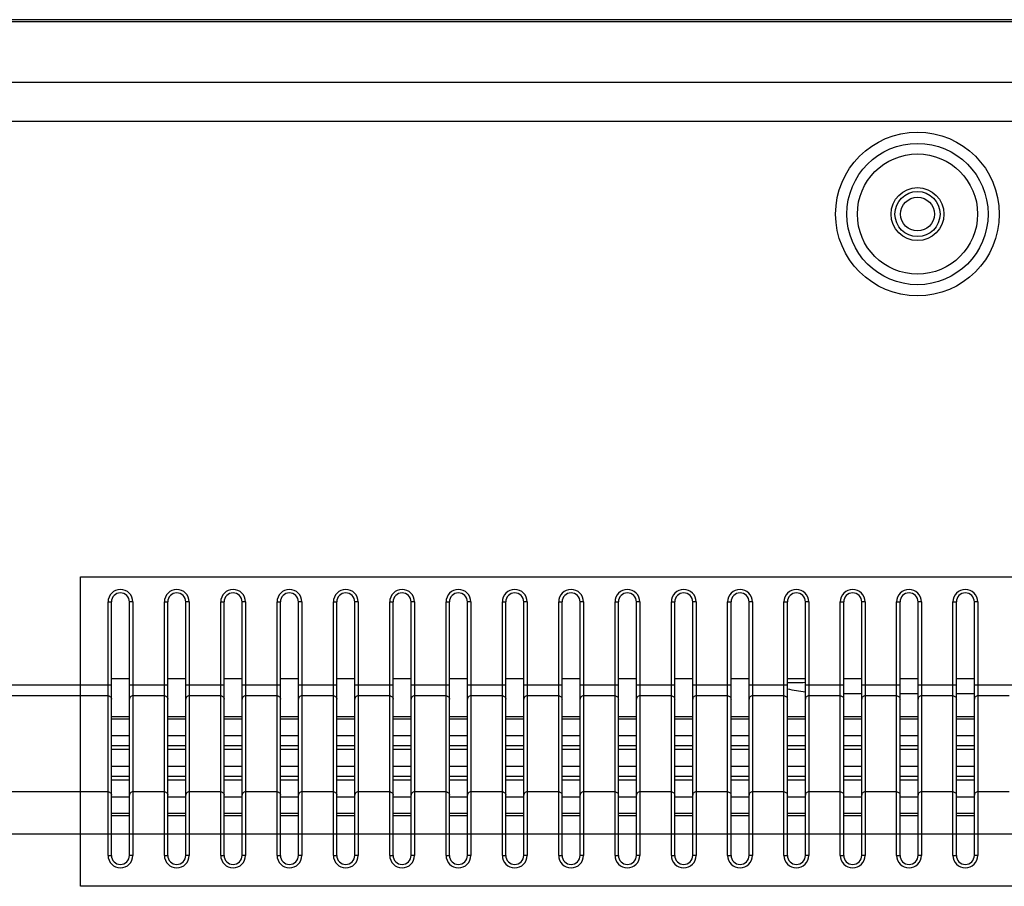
# Model space of a CAD drawing. Header units: millimetres. Extents: x -9020 to -2602, y 1105 to 6065.
# Tile 29 of 80: x -7330 to -7243, y 3379 to 3456. Entities that reach past the tile are written whole.
import ezdxf

# ---------------------------------------------------------------- set-up
doc = ezdxf.new("R2010")
doc.units = ezdxf.units.MM
doc.header["$LTSCALE"] = 65.395
doc.layers.get('0').update_dxf_attribs({"linetype": 'CONTINUOUS'})
doc.layers.add('02___PRT_ALL_AXES', color=7, linetype='CONTINUOUS')

msp = doc.modelspace()

# ---------------------------------------------------------------- linework, layer by layer
at = {"color": 7, "linetype": 'Continuous'}
for p, q in [((-6186.602, 3456.02), (-7633.352, 3456.02)), ((-6186.699, 3455.82), (-7633.255, 3455.82)), ((-6192.068, 3450.451), (-7627.886, 3450.451)), ((-6192.068, 3446.987), (-7627.886, 3446.987)), ((-7322.577, 3381.85), (-7322.577, 3404.35)), ((-7322.577, 3404.35), (-7322.277, 3404.35)), ((-7322.277, 3381.85), (-7322.277, 3404.35)), ((-7320.677, 3381.85), (-7320.677, 3404.35)), ((-7320.377, 3404.35), (-7320.677, 3404.35)), ((-7320.377, 3404.35), (-7320.377, 3381.85)), ((-7317.577, 3381.85), (-7317.577, 3404.35)), ((-7317.577, 3404.35), (-7317.277, 3404.35)), ((-7317.277, 3381.85), (-7317.277, 3404.35)), ((-7315.677, 3381.85), (-7315.677, 3404.35)), ((-7315.377, 3404.35), (-7315.677, 3404.35)), ((-7315.377, 3404.35), (-7315.377, 3381.85)), ((-7312.577, 3381.85), (-7312.577, 3404.35)), ((-7312.577, 3404.35), (-7312.277, 3404.35)), ((-7312.277, 3381.85), (-7312.277, 3404.35)), ((-7310.677, 3381.85), (-7310.677, 3404.35)), ((-7310.377, 3404.35), (-7310.677, 3404.35)), ((-7310.377, 3404.35), (-7310.377, 3381.85)), ((-7307.577, 3381.85), (-7307.577, 3404.35)), ((-7307.577, 3404.35), (-7307.277, 3404.35)), ((-7307.277, 3381.85), (-7307.277, 3404.35)), ((-7305.677, 3381.85), (-7305.677, 3404.35)), ((-7305.377, 3404.35), (-7305.677, 3404.35)), ((-7305.377, 3404.35), (-7305.377, 3381.85)), ((-7302.577, 3381.85), (-7302.577, 3404.35)), ((-7302.577, 3404.35), (-7302.277, 3404.35)), ((-7302.277, 3381.85), (-7302.277, 3404.35)), ((-7300.677, 3381.85), (-7300.677, 3404.35)), ((-7300.377, 3404.35), (-7300.677, 3404.35)), ((-7300.377, 3404.35), (-7300.377, 3381.85)), ((-7297.577, 3381.85), (-7297.577, 3404.35)), ((-7297.577, 3404.35), (-7297.277, 3404.35)), ((-7297.277, 3381.85), (-7297.277, 3404.35)), ((-7295.677, 3381.85), (-7295.677, 3404.35)), ((-7295.377, 3404.35), (-7295.677, 3404.35)), ((-7295.377, 3404.35), (-7295.377, 3381.85)), ((-7292.577, 3381.85), (-7292.577, 3404.35)), ((-7292.577, 3404.35), (-7292.277, 3404.35)), ((-7292.277, 3381.85), (-7292.277, 3404.35)), ((-7290.677, 3381.85), (-7290.677, 3404.35)), ((-7290.377, 3404.35), (-7290.677, 3404.35)), ((-7290.377, 3404.35), (-7290.377, 3381.85)), ((-7287.577, 3381.85), (-7287.577, 3404.35)), ((-7287.577, 3404.35), (-7287.277, 3404.35)), ((-7287.277, 3381.85), (-7287.277, 3404.35)), ((-7285.677, 3381.85), (-7285.677, 3404.35)), ((-7285.377, 3404.35), (-7285.677, 3404.35)), ((-7285.377, 3404.35), (-7285.377, 3381.85)), ((-7282.577, 3381.85), (-7282.577, 3404.35)), ((-7282.577, 3404.35), (-7282.277, 3404.35)), ((-7282.277, 3381.85), (-7282.277, 3404.35)), ((-7280.677, 3381.85), (-7280.677, 3404.35)), ((-7280.377, 3404.35), (-7280.677, 3404.35)), ((-7280.377, 3404.35), (-7280.377, 3381.85)), ((-7277.577, 3381.85), (-7277.577, 3404.35)), ((-7277.577, 3404.35), (-7277.277, 3404.35)), ((-7277.277, 3381.85), (-7277.277, 3404.35)), ((-7275.677, 3381.85), (-7275.677, 3404.35)), ((-7275.377, 3404.35), (-7275.677, 3404.35)), ((-7275.377, 3404.35), (-7275.377, 3381.85)), ((-7272.577, 3381.85), (-7272.577, 3404.35)), ((-7272.577, 3404.35), (-7272.277, 3404.35)), ((-7272.277, 3381.85), (-7272.277, 3404.35)), ((-7270.677, 3381.85), (-7270.677, 3404.35)), ((-7270.377, 3404.35), (-7270.677, 3404.35)), ((-7270.377, 3404.35), (-7270.377, 3381.85)), ((-7267.577, 3381.85), (-7267.577, 3404.35)), ((-7267.577, 3404.35), (-7267.277, 3404.35)), ((-7267.277, 3381.85), (-7267.277, 3404.35)), ((-7265.677, 3381.85), (-7265.677, 3404.35)), ((-7265.377, 3404.35), (-7265.677, 3404.35)), ((-7265.377, 3404.35), (-7265.377, 3381.85)), ((-7262.577, 3381.85), (-7262.577, 3404.35)), ((-7262.577, 3404.35), (-7262.277, 3404.35)), ((-7262.277, 3381.85), (-7262.277, 3404.35)), ((-7260.677, 3381.85), (-7260.677, 3404.35)), ((-7260.377, 3404.35), (-7260.677, 3404.35)), ((-7260.377, 3404.35), (-7260.377, 3381.85)), ((-7257.577, 3381.85), (-7257.577, 3404.35)), ((-7257.577, 3404.35), (-7257.277, 3404.35)), ((-7257.277, 3381.85), (-7257.277, 3404.35)), ((-7255.677, 3381.85), (-7255.677, 3404.35)), ((-7255.377, 3404.35), (-7255.677, 3404.35)), ((-7255.377, 3404.35), (-7255.377, 3381.85)), ((-7252.577, 3381.85), (-7252.577, 3404.35)), ((-7252.577, 3404.35), (-7252.277, 3404.35)), ((-7252.277, 3381.85), (-7252.277, 3404.35)), ((-7250.677, 3381.85), (-7250.677, 3404.35)), ((-7250.377, 3404.35), (-7250.677, 3404.35)), ((-7250.377, 3404.35), (-7250.377, 3381.85)), ((-7247.577, 3381.85), (-7247.577, 3404.35)), ((-7247.577, 3404.35), (-7247.277, 3404.35)), ((-7247.277, 3381.85), (-7247.277, 3404.35)), ((-7245.677, 3381.85), (-7245.677, 3404.35)), ((-7245.377, 3404.35), (-7245.677, 3404.35)), ((-7245.377, 3404.35), (-7245.377, 3381.85)), ((-7322.277, 3397.55), (-7320.677, 3397.55)), ((-7317.277, 3397.55), (-7315.677, 3397.55)), ((-7312.277, 3397.55), (-7310.677, 3397.55)), ((-7307.277, 3397.55), (-7305.677, 3397.55)), ((-7302.277, 3397.55), (-7300.677, 3397.55)), ((-7297.277, 3397.55), (-7295.677, 3397.55)), ((-7292.277, 3397.55), (-7290.677, 3397.55)), ((-7287.277, 3397.55), (-7285.677, 3397.55)), ((-7282.277, 3397.55), (-7280.677, 3397.55)), ((-7277.277, 3397.55), (-7275.677, 3397.55)), ((-7272.277, 3397.55), (-7270.677, 3397.55)), ((-7267.277, 3397.55), (-7265.677, 3397.55)), ((-7262.277, 3397.55), (-7260.677, 3397.55)), ((-7257.277, 3397.55), (-7255.677, 3397.55)), ((-7252.277, 3397.55), (-7250.677, 3397.55)), ((-7247.277, 3397.55), (-7245.677, 3397.55)), ((-7322.277, 3396.951), (-7499.979, 3396.951)), ((-7317.277, 3396.951), (-7320.677, 3396.951)), ((-7312.277, 3396.951), (-7315.677, 3396.951)), ((-7307.277, 3396.951), (-7310.677, 3396.951)), ((-7302.277, 3396.951), (-7305.677, 3396.951)), ((-7297.277, 3396.951), (-7300.677, 3396.951)), ((-7292.277, 3396.951), (-7295.677, 3396.951)), ((-7287.277, 3396.951), (-7290.677, 3396.951)), ((-7282.277, 3396.951), (-7285.677, 3396.951)), ((-7277.277, 3396.951), (-7280.677, 3396.951)), ((-7272.277, 3396.951), (-7275.677, 3396.951)), ((-7267.277, 3396.951), (-7270.677, 3396.951)), ((-7262.277, 3396.951), (-7265.677, 3396.951)), ((-7257.277, 3396.951), (-7260.677, 3396.951)), ((-7252.277, 3396.951), (-7255.677, 3396.951)), ((-7247.277, 3396.951), (-7250.677, 3396.951)), ((-7242.277, 3396.951), (-7245.677, 3396.951)), ((-7322.577, 3396.011), (-7499.979, 3396.011)), ((-7317.577, 3396.011), (-7320.377, 3396.011)), ((-7312.577, 3396.011), (-7315.377, 3396.011)), ((-7307.577, 3396.011), (-7310.377, 3396.011)), ((-7302.577, 3396.011), (-7305.377, 3396.011)), ((-7297.577, 3396.011), (-7300.377, 3396.011)), ((-7292.577, 3396.011), (-7295.377, 3396.011)), ((-7287.577, 3396.011), (-7290.377, 3396.011)), ((-7282.577, 3396.011), (-7285.377, 3396.011)), ((-7277.577, 3396.011), (-7280.377, 3396.011)), ((-7272.577, 3396.011), (-7275.377, 3396.011)), ((-7267.577, 3396.011), (-7270.377, 3396.011)), ((-7262.577, 3396.011), (-7265.377, 3396.011)), ((-7257.577, 3396.011), (-7260.377, 3396.011)), ((-7255.677, 3396.185), (-7257.277, 3396.185)), ((-7252.577, 3396.011), (-7255.377, 3396.011)), ((-7250.677, 3396.185), (-7252.277, 3396.185)), ((-7247.577, 3396.011), (-7250.377, 3396.011)), ((-7245.677, 3396.185), (-7247.277, 3396.185)), ((-7242.577, 3396.011), (-7245.377, 3396.011)), ((-7322.277, 3394.186), (-7320.677, 3394.186)), ((-7322.277, 3393.984), (-7320.677, 3393.984)), ((-7317.277, 3394.186), (-7315.677, 3394.186)), ((-7317.277, 3393.984), (-7315.677, 3393.984)), ((-7312.277, 3394.186), (-7310.677, 3394.186)), ((-7312.277, 3393.984), (-7310.677, 3393.984)), ((-7307.277, 3394.186), (-7305.677, 3394.186)), ((-7307.277, 3393.984), (-7305.677, 3393.984)), ((-7302.277, 3394.186), (-7300.677, 3394.186)), ((-7302.277, 3393.984), (-7300.677, 3393.984)), ((-7297.277, 3394.186), (-7295.677, 3394.186)), ((-7297.277, 3393.984), (-7295.677, 3393.984)), ((-7292.277, 3394.186), (-7290.677, 3394.186)), ((-7292.277, 3393.984), (-7290.677, 3393.984)), ((-7287.277, 3394.186), (-7285.677, 3394.186)), ((-7287.277, 3393.984), (-7285.677, 3393.984)), ((-7282.277, 3394.186), (-7280.677, 3394.186)), ((-7282.277, 3393.984), (-7280.677, 3393.984)), ((-7277.277, 3394.186), (-7275.677, 3394.186)), ((-7277.277, 3393.984), (-7275.677, 3393.984)), ((-7272.277, 3394.186), (-7270.677, 3394.186)), ((-7272.277, 3393.984), (-7270.677, 3393.984)), ((-7267.277, 3394.186), (-7265.677, 3394.186)), ((-7267.277, 3393.984), (-7265.677, 3393.984)), ((-7262.277, 3394.186), (-7260.677, 3394.186)), ((-7262.277, 3393.984), (-7260.677, 3393.984)), ((-7257.277, 3394.186), (-7255.677, 3394.186)), ((-7257.277, 3393.984), (-7255.677, 3393.984)), ((-7252.277, 3394.186), (-7250.677, 3394.186)), ((-7252.277, 3393.984), (-7250.677, 3393.984)), ((-7247.277, 3394.186), (-7245.677, 3394.186)), ((-7247.277, 3393.984), (-7245.677, 3393.984)), ((-7322.277, 3392.484), (-7320.677, 3392.484)), ((-7317.277, 3392.484), (-7315.677, 3392.484)), ((-7312.277, 3392.484), (-7310.677, 3392.484)), ((-7307.277, 3392.484), (-7305.677, 3392.484)), ((-7302.277, 3392.484), (-7300.677, 3392.484)), ((-7297.277, 3392.484), (-7295.677, 3392.484)), ((-7292.277, 3392.484), (-7290.677, 3392.484)), ((-7287.277, 3392.484), (-7285.677, 3392.484)), ((-7282.277, 3392.484), (-7280.677, 3392.484)), ((-7277.277, 3392.484), (-7275.677, 3392.484)), ((-7272.277, 3392.484), (-7270.677, 3392.484)), ((-7267.277, 3392.484), (-7265.677, 3392.484)), ((-7262.277, 3392.484), (-7260.677, 3392.484)), ((-7257.277, 3392.484), (-7255.677, 3392.484)), ((-7252.277, 3392.484), (-7250.677, 3392.484)), ((-7247.277, 3392.484), (-7245.677, 3392.484)), ((-7322.277, 3391.603), (-7320.677, 3391.603)), ((-7322.277, 3391.272), (-7320.677, 3391.272)), ((-7317.277, 3391.603), (-7315.677, 3391.603)), ((-7317.277, 3391.272), (-7315.677, 3391.272)), ((-7312.277, 3391.603), (-7310.677, 3391.603)), ((-7312.277, 3391.272), (-7310.677, 3391.272)), ((-7307.277, 3391.603), (-7305.677, 3391.603)), ((-7307.277, 3391.272), (-7305.677, 3391.272)), ((-7302.277, 3391.603), (-7300.677, 3391.603)), ((-7302.277, 3391.272), (-7300.677, 3391.272)), ((-7297.277, 3391.603), (-7295.677, 3391.603)), ((-7297.277, 3391.272), (-7295.677, 3391.272)), ((-7292.277, 3391.603), (-7290.677, 3391.603)), ((-7292.277, 3391.272), (-7290.677, 3391.272)), ((-7287.277, 3391.603), (-7285.677, 3391.603)), ((-7287.277, 3391.272), (-7285.677, 3391.272)), ((-7282.277, 3391.603), (-7280.677, 3391.603)), ((-7282.277, 3391.272), (-7280.677, 3391.272)), ((-7277.277, 3391.603), (-7275.677, 3391.603)), ((-7277.277, 3391.272), (-7275.677, 3391.272)), ((-7272.277, 3391.603), (-7270.677, 3391.603)), ((-7272.277, 3391.272), (-7270.677, 3391.272)), ((-7267.277, 3391.603), (-7265.677, 3391.603)), ((-7267.277, 3391.272), (-7265.677, 3391.272)), ((-7262.277, 3391.603), (-7260.677, 3391.603)), ((-7262.277, 3391.272), (-7260.677, 3391.272)), ((-7257.277, 3391.603), (-7255.677, 3391.603)), ((-7257.277, 3391.272), (-7255.677, 3391.272)), ((-7252.277, 3391.603), (-7250.677, 3391.603)), ((-7252.277, 3391.272), (-7250.677, 3391.272)), ((-7247.277, 3391.603), (-7245.677, 3391.603)), ((-7247.277, 3391.272), (-7245.677, 3391.272)), ((-7322.277, 3389.772), (-7320.677, 3389.772)), ((-7317.277, 3389.772), (-7315.677, 3389.772)), ((-7312.277, 3389.772), (-7310.677, 3389.772)), ((-7307.277, 3389.772), (-7305.677, 3389.772)), ((-7302.277, 3389.772), (-7300.677, 3389.772)), ((-7297.277, 3389.772), (-7295.677, 3389.772)), ((-7292.277, 3389.772), (-7290.677, 3389.772)), ((-7287.277, 3389.772), (-7285.677, 3389.772)), ((-7282.277, 3389.772), (-7280.677, 3389.772)), ((-7277.277, 3389.772), (-7275.677, 3389.772)), ((-7272.277, 3389.772), (-7270.677, 3389.772)), ((-7267.277, 3389.772), (-7265.677, 3389.772)), ((-7262.277, 3389.772), (-7260.677, 3389.772)), ((-7257.277, 3389.772), (-7255.677, 3389.772)), ((-7252.277, 3389.772), (-7250.677, 3389.772)), ((-7247.277, 3389.772), (-7245.677, 3389.772)), ((-7322.277, 3388.892), (-7320.677, 3388.892)), ((-7317.277, 3388.892), (-7315.677, 3388.892)), ((-7312.277, 3388.892), (-7310.677, 3388.892)), ((-7307.277, 3388.892), (-7305.677, 3388.892)), ((-7302.277, 3388.892), (-7300.677, 3388.892)), ((-7297.277, 3388.892), (-7295.677, 3388.892)), ((-7292.277, 3388.892), (-7290.677, 3388.892)), ((-7287.277, 3388.892), (-7285.677, 3388.892)), ((-7282.277, 3388.892), (-7280.677, 3388.892)), ((-7277.277, 3388.892), (-7275.677, 3388.892)), ((-7272.277, 3388.892), (-7270.677, 3388.892)), ((-7267.277, 3388.892), (-7265.677, 3388.892)), ((-7262.277, 3388.892), (-7260.677, 3388.892)), ((-7257.277, 3388.892), (-7255.677, 3388.892)), ((-7252.277, 3388.892), (-7250.677, 3388.892)), ((-7247.277, 3388.892), (-7245.677, 3388.892)), ((-7322.277, 3388.561), (-7320.677, 3388.561)), ((-7317.277, 3388.561), (-7315.677, 3388.561)), ((-7312.277, 3388.561), (-7310.677, 3388.561)), ((-7307.277, 3388.561), (-7305.677, 3388.561)), ((-7302.277, 3388.561), (-7300.677, 3388.561)), ((-7297.277, 3388.561), (-7295.677, 3388.561)), ((-7292.277, 3388.561), (-7290.677, 3388.561)), ((-7287.277, 3388.561), (-7285.677, 3388.561)), ((-7282.277, 3388.561), (-7280.677, 3388.561)), ((-7277.277, 3388.561), (-7275.677, 3388.561)), ((-7272.277, 3388.561), (-7270.677, 3388.561)), ((-7267.277, 3388.561), (-7265.677, 3388.561)), ((-7262.277, 3388.561), (-7260.677, 3388.561)), ((-7257.277, 3388.561), (-7255.677, 3388.561)), ((-7252.277, 3388.561), (-7250.677, 3388.561)), ((-7247.277, 3388.561), (-7245.677, 3388.561)), ((-7322.577, 3387.49), (-7335.808, 3387.49)), ((-7322.277, 3387.061), (-7320.677, 3387.061)), ((-7317.577, 3387.49), (-7320.377, 3387.49)), ((-7317.277, 3387.061), (-7315.677, 3387.061)), ((-7312.577, 3387.49), (-7315.377, 3387.49)), ((-7312.277, 3387.061), (-7310.677, 3387.061)), ((-7307.577, 3387.49), (-7310.377, 3387.49)), ((-7307.277, 3387.061), (-7305.677, 3387.061)), ((-7302.577, 3387.49), (-7305.377, 3387.49)), ((-7302.277, 3387.061), (-7300.677, 3387.061)), ((-7297.577, 3387.49), (-7300.377, 3387.49)), ((-7297.277, 3387.061), (-7295.677, 3387.061)), ((-7292.577, 3387.49), (-7295.377, 3387.49)), ((-7292.277, 3387.061), (-7290.677, 3387.061)), ((-7287.577, 3387.49), (-7290.377, 3387.49)), ((-7287.277, 3387.061), (-7285.677, 3387.061)), ((-7282.577, 3387.49), (-7285.377, 3387.49)), ((-7282.277, 3387.061), (-7280.677, 3387.061)), ((-7277.577, 3387.49), (-7280.377, 3387.49)), ((-7277.277, 3387.061), (-7275.677, 3387.061)), ((-7272.577, 3387.49), (-7275.377, 3387.49)), ((-7272.277, 3387.061), (-7270.677, 3387.061)), ((-7267.577, 3387.49), (-7270.377, 3387.49)), ((-7267.277, 3387.061), (-7265.677, 3387.061)), ((-7262.577, 3387.49), (-7265.377, 3387.49)), ((-7262.277, 3387.061), (-7260.677, 3387.061)), ((-7257.577, 3387.49), (-7260.377, 3387.49)), ((-7257.277, 3387.061), (-7255.677, 3387.061)), ((-7252.577, 3387.49), (-7255.377, 3387.49)), ((-7252.277, 3387.061), (-7250.677, 3387.061)), ((-7247.577, 3387.49), (-7250.377, 3387.49)), ((-7247.277, 3387.061), (-7245.677, 3387.061)), ((-7242.577, 3387.49), (-7245.377, 3387.49)), ((-7322.277, 3385.594), (-7320.677, 3385.594)), ((-7322.277, 3385.405), (-7320.677, 3385.405)), ((-7317.277, 3385.594), (-7315.677, 3385.594)), ((-7317.277, 3385.405), (-7315.677, 3385.405)), ((-7312.277, 3385.594), (-7310.677, 3385.594)), ((-7312.277, 3385.405), (-7310.677, 3385.405)), ((-7307.277, 3385.594), (-7305.677, 3385.594)), ((-7307.277, 3385.405), (-7305.677, 3385.405)), ((-7302.277, 3385.594), (-7300.677, 3385.594)), ((-7302.277, 3385.405), (-7300.677, 3385.405)), ((-7297.277, 3385.594), (-7295.677, 3385.594)), ((-7297.277, 3385.405), (-7295.677, 3385.405)), ((-7292.277, 3385.594), (-7290.677, 3385.594)), ((-7292.277, 3385.405), (-7290.677, 3385.405)), ((-7287.277, 3385.594), (-7285.677, 3385.594)), ((-7287.277, 3385.405), (-7285.677, 3385.405)), ((-7282.277, 3385.594), (-7280.677, 3385.594)), ((-7282.277, 3385.405), (-7280.677, 3385.405)), ((-7277.277, 3385.594), (-7275.677, 3385.594)), ((-7277.277, 3385.405), (-7275.677, 3385.405)), ((-7272.277, 3385.594), (-7270.677, 3385.594)), ((-7272.277, 3385.405), (-7270.677, 3385.405)), ((-7267.277, 3385.594), (-7265.677, 3385.594)), ((-7267.277, 3385.405), (-7265.677, 3385.405)), ((-7262.277, 3385.594), (-7260.677, 3385.594)), ((-7262.277, 3385.405), (-7260.677, 3385.405)), ((-7257.277, 3385.594), (-7255.677, 3385.594)), ((-7257.277, 3385.405), (-7255.677, 3385.405)), ((-7252.277, 3385.594), (-7250.677, 3385.594)), ((-7252.277, 3385.405), (-7250.677, 3385.405)), ((-7247.277, 3385.594), (-7245.677, 3385.594)), ((-7247.277, 3385.405), (-7245.677, 3385.405)), ((-6480.387, 3383.732), (-7339.567, 3383.732)), ((-7322.577, 3381.85), (-7322.277, 3381.85)), ((-7320.377, 3381.85), (-7320.677, 3381.85)), ((-7317.577, 3381.85), (-7317.277, 3381.85)), ((-7315.377, 3381.85), (-7315.677, 3381.85)), ((-7312.577, 3381.85), (-7312.277, 3381.85)), ((-7310.377, 3381.85), (-7310.677, 3381.85)), ((-7307.577, 3381.85), (-7307.277, 3381.85)), ((-7305.377, 3381.85), (-7305.677, 3381.85)), ((-7302.577, 3381.85), (-7302.277, 3381.85)), ((-7300.377, 3381.85), (-7300.677, 3381.85)), ((-7297.577, 3381.85), (-7297.277, 3381.85)), ((-7295.377, 3381.85), (-7295.677, 3381.85)), ((-7292.577, 3381.85), (-7292.277, 3381.85)), ((-7290.377, 3381.85), (-7290.677, 3381.85)), ((-7287.577, 3381.85), (-7287.277, 3381.85)), ((-7285.377, 3381.85), (-7285.677, 3381.85)), ((-7282.577, 3381.85), (-7282.277, 3381.85)), ((-7280.377, 3381.85), (-7280.677, 3381.85)), ((-7277.577, 3381.85), (-7277.277, 3381.85)), ((-7275.377, 3381.85), (-7275.677, 3381.85)), ((-7272.577, 3381.85), (-7272.277, 3381.85)), ((-7270.377, 3381.85), (-7270.677, 3381.85)), ((-7267.577, 3381.85), (-7267.277, 3381.85)), ((-7265.377, 3381.85), (-7265.677, 3381.85)), ((-7262.577, 3381.85), (-7262.277, 3381.85)), ((-7260.377, 3381.85), (-7260.677, 3381.85)), ((-7257.577, 3381.85), (-7257.277, 3381.85)), ((-7255.377, 3381.85), (-7255.677, 3381.85)), ((-7252.577, 3381.85), (-7252.277, 3381.85)), ((-7250.377, 3381.85), (-7250.677, 3381.85)), ((-7247.577, 3381.85), (-7247.277, 3381.85)), ((-7245.377, 3381.85), (-7245.677, 3381.85))]:
    msp.add_line(p, q, dxfattribs=at)
at = {"color": 4}
msp.add_lwpolyline([(-7325.037, 3406.579), (-6492.001, 3406.579), (-6492.001, 3379.113), (-7325.037, 3379.113)], close=True, dxfattribs=at)
at = {"color": 7, "linetype": 'Continuous'}
for radius in [7.265, 6.269, 1.5]:
    msp.add_circle((-7250.727, 3438.77), radius, dxfattribs=at)
for centre, radius, start, end in [((-7321.477, 3404.35), 1.1, 0, 180), ((-7316.477, 3404.35), 1.1, 0, 180), ((-7311.477, 3404.35), 1.1, 0, 180), ((-7306.477, 3404.35), 1.1, 0, 180), ((-7301.477, 3404.35), 1.1, 0, 180), ((-7296.477, 3404.35), 1.1, 0, 180), ((-7291.477, 3404.35), 1.1, 0, 180), ((-7286.477, 3404.35), 1.1, 0, 180), ((-7281.477, 3404.35), 1.1, 0, 180), ((-7276.477, 3404.35), 1.1, 0, 180), ((-7271.477, 3404.35), 1.1, 0, 180), ((-7266.477, 3404.35), 1.1, 0, 180), ((-7261.477, 3404.35), 1.1, 0, 180), ((-7256.477, 3404.35), 1.1, 0, 180), ((-7251.477, 3404.35), 1.1, 0, 180), ((-7246.477, 3404.35), 1.1, 0, 180), ((-7321.477, 3404.35), 0.8, 0, 180), ((-7316.477, 3404.35), 0.8, 0, 180), ((-7311.477, 3404.35), 0.8, 0, 180), ((-7306.477, 3404.35), 0.8, 0, 180), ((-7301.477, 3404.35), 0.8, 0, 180), ((-7296.477, 3404.35), 0.8, 0, 180), ((-7291.477, 3404.35), 0.8, 0, 180), ((-7286.477, 3404.35), 0.8, 0, 180), ((-7281.477, 3404.35), 0.8, 0, 180), ((-7276.477, 3404.35), 0.8, 0, 180), ((-7271.477, 3404.35), 0.8, 0, 180), ((-7266.477, 3404.35), 0.8, 0, 180), ((-7261.477, 3404.35), 0.8, 0, 180), ((-7256.477, 3404.35), 0.8, 0, 180), ((-7251.477, 3404.35), 0.8, 0, 180), ((-7246.477, 3404.35), 0.8, 0, 180), ((-7261.937, 3420.258), 23.073, 269.15526, 273.13011), ((-7257.401, 3422.317), 26.143, 259.24962, 262.80047), ((-7321.477, 3381.85), 1.1, 180, 0), ((-7321.477, 3381.85), 0.8, 180, 0), ((-7316.477, 3381.85), 1.1, 180, 0), ((-7316.477, 3381.85), 0.8, 180, 0), ((-7311.477, 3381.85), 1.1, 180, 0), ((-7311.477, 3381.85), 0.8, 180, 0), ((-7306.477, 3381.85), 1.1, 180, 0), ((-7306.477, 3381.85), 0.8, 180, 0), ((-7301.477, 3381.85), 1.1, 180, 0), ((-7301.477, 3381.85), 0.8, 180, 0), ((-7296.477, 3381.85), 1.1, 180, 0), ((-7296.477, 3381.85), 0.8, 180, 0), ((-7291.477, 3381.85), 1.1, 180, 0), ((-7291.477, 3381.85), 0.8, 180, 0), ((-7286.477, 3381.85), 1.1, 180, 0), ((-7286.477, 3381.85), 0.8, 180, 0), ((-7281.477, 3381.85), 1.1, 180, 0), ((-7281.477, 3381.85), 0.8, 180, 0), ((-7276.477, 3381.85), 1.1, 180, 0), ((-7276.477, 3381.85), 0.8, 180, 0), ((-7271.477, 3381.85), 1.1, 180, 0), ((-7271.477, 3381.85), 0.8, 180, 0), ((-7266.477, 3381.85), 1.1, 180, 0), ((-7266.477, 3381.85), 0.8, 180, 0), ((-7261.477, 3381.85), 1.1, 180, 0), ((-7261.477, 3381.85), 0.8, 180, 0), ((-7256.477, 3381.85), 1.1, 180, 0), ((-7256.477, 3381.85), 0.8, 180, 0), ((-7251.477, 3381.85), 1.1, 180, 0), ((-7251.477, 3381.85), 0.8, 180, 0), ((-7246.477, 3381.85), 1.1, 180, 0), ((-7246.477, 3381.85), 0.8, 180, 0)]:
    msp.add_arc(centre, radius, start, end, dxfattribs=at)
for points in [[(-7322.577, 3396.011), (-7322.538, 3396.011), (-7322.46, 3395.997), (-7322.36, 3395.935), (-7322.293, 3395.841), (-7322.277, 3395.766), (-7322.277, 3395.729)], [(-7320.377, 3396.011), (-7320.416, 3396.011), (-7320.494, 3395.997), (-7320.594, 3395.935), (-7320.661, 3395.841), (-7320.677, 3395.766), (-7320.677, 3395.729)], [(-7317.577, 3396.011), (-7317.538, 3396.011), (-7317.46, 3395.997), (-7317.36, 3395.935), (-7317.293, 3395.841), (-7317.277, 3395.766), (-7317.277, 3395.729)], [(-7315.377, 3396.011), (-7315.416, 3396.011), (-7315.494, 3395.997), (-7315.594, 3395.935), (-7315.661, 3395.841), (-7315.677, 3395.766), (-7315.677, 3395.729)], [(-7312.577, 3396.011), (-7312.538, 3396.011), (-7312.46, 3395.997), (-7312.36, 3395.935), (-7312.293, 3395.841), (-7312.277, 3395.766), (-7312.277, 3395.729)], [(-7310.377, 3396.011), (-7310.416, 3396.011), (-7310.494, 3395.997), (-7310.594, 3395.935), (-7310.661, 3395.841), (-7310.677, 3395.766), (-7310.677, 3395.729)], [(-7307.577, 3396.011), (-7307.538, 3396.011), (-7307.46, 3395.997), (-7307.36, 3395.935), (-7307.293, 3395.841), (-7307.277, 3395.766), (-7307.277, 3395.729)], [(-7305.377, 3396.011), (-7305.416, 3396.011), (-7305.494, 3395.997), (-7305.594, 3395.935), (-7305.661, 3395.841), (-7305.677, 3395.766), (-7305.677, 3395.729)], [(-7302.577, 3396.011), (-7302.538, 3396.011), (-7302.46, 3395.997), (-7302.36, 3395.935), (-7302.293, 3395.841), (-7302.277, 3395.766), (-7302.277, 3395.729)], [(-7300.377, 3396.011), (-7300.416, 3396.011), (-7300.494, 3395.997), (-7300.594, 3395.935), (-7300.661, 3395.841), (-7300.677, 3395.766), (-7300.677, 3395.729)], [(-7297.577, 3396.011), (-7297.538, 3396.011), (-7297.46, 3395.997), (-7297.36, 3395.935), (-7297.293, 3395.841), (-7297.277, 3395.766), (-7297.277, 3395.729)], [(-7295.377, 3396.011), (-7295.416, 3396.011), (-7295.494, 3395.997), (-7295.594, 3395.935), (-7295.661, 3395.841), (-7295.677, 3395.766), (-7295.677, 3395.729)], [(-7292.577, 3396.011), (-7292.538, 3396.011), (-7292.46, 3395.997), (-7292.36, 3395.935), (-7292.293, 3395.841), (-7292.277, 3395.766), (-7292.277, 3395.729)], [(-7290.377, 3396.011), (-7290.416, 3396.011), (-7290.494, 3395.997), (-7290.594, 3395.935), (-7290.661, 3395.841), (-7290.677, 3395.766), (-7290.677, 3395.729)], [(-7287.577, 3396.011), (-7287.538, 3396.011), (-7287.46, 3395.997), (-7287.36, 3395.935), (-7287.293, 3395.841), (-7287.277, 3395.766), (-7287.277, 3395.729)], [(-7285.377, 3396.011), (-7285.416, 3396.011), (-7285.494, 3395.997), (-7285.594, 3395.935), (-7285.661, 3395.841), (-7285.677, 3395.766), (-7285.677, 3395.729)], [(-7282.577, 3396.011), (-7282.538, 3396.011), (-7282.46, 3395.997), (-7282.36, 3395.935), (-7282.293, 3395.841), (-7282.277, 3395.766), (-7282.277, 3395.729)], [(-7280.377, 3396.011), (-7280.416, 3396.011), (-7280.494, 3395.997), (-7280.594, 3395.935), (-7280.661, 3395.841), (-7280.677, 3395.766), (-7280.677, 3395.729)], [(-7277.577, 3396.011), (-7277.538, 3396.011), (-7277.46, 3395.997), (-7277.36, 3395.935), (-7277.293, 3395.841), (-7277.277, 3395.766), (-7277.277, 3395.729)], [(-7275.377, 3396.011), (-7275.416, 3396.011), (-7275.494, 3395.997), (-7275.594, 3395.935), (-7275.661, 3395.841), (-7275.677, 3395.766), (-7275.677, 3395.729)], [(-7272.577, 3396.011), (-7272.538, 3396.011), (-7272.46, 3395.997), (-7272.36, 3395.935), (-7272.293, 3395.841), (-7272.277, 3395.766), (-7272.277, 3395.729)], [(-7270.377, 3396.011), (-7270.416, 3396.011), (-7270.494, 3395.997), (-7270.594, 3395.935), (-7270.661, 3395.841), (-7270.677, 3395.766), (-7270.677, 3395.729)], [(-7267.577, 3396.011), (-7267.538, 3396.011), (-7267.46, 3395.997), (-7267.36, 3395.935), (-7267.293, 3395.841), (-7267.277, 3395.766), (-7267.277, 3395.729)], [(-7265.377, 3396.011), (-7265.416, 3396.011), (-7265.494, 3395.997), (-7265.594, 3395.935), (-7265.661, 3395.841), (-7265.677, 3395.766), (-7265.677, 3395.729)], [(-7262.577, 3396.011), (-7262.538, 3396.011), (-7262.46, 3395.997), (-7262.36, 3395.935), (-7262.293, 3395.841), (-7262.277, 3395.766), (-7262.277, 3395.729)], [(-7260.377, 3396.011), (-7260.416, 3396.011), (-7260.494, 3395.997), (-7260.594, 3395.935), (-7260.661, 3395.841), (-7260.677, 3395.766), (-7260.677, 3395.729)], [(-7257.577, 3396.011), (-7257.538, 3396.011), (-7257.46, 3395.997), (-7257.36, 3395.935), (-7257.293, 3395.841), (-7257.277, 3395.766), (-7257.277, 3395.729)], [(-7255.377, 3396.011), (-7255.416, 3396.011), (-7255.494, 3395.997), (-7255.594, 3395.935), (-7255.661, 3395.841), (-7255.677, 3395.766), (-7255.677, 3395.729)], [(-7252.577, 3396.011), (-7252.538, 3396.011), (-7252.46, 3395.997), (-7252.36, 3395.935), (-7252.293, 3395.841), (-7252.277, 3395.766), (-7252.277, 3395.729)], [(-7250.377, 3396.011), (-7250.416, 3396.011), (-7250.494, 3395.997), (-7250.594, 3395.935), (-7250.661, 3395.841), (-7250.677, 3395.766), (-7250.677, 3395.729)], [(-7247.577, 3396.011), (-7247.538, 3396.011), (-7247.46, 3395.997), (-7247.36, 3395.935), (-7247.293, 3395.841), (-7247.277, 3395.766), (-7247.277, 3395.729)], [(-7245.377, 3396.011), (-7245.416, 3396.011), (-7245.494, 3395.997), (-7245.594, 3395.935), (-7245.661, 3395.841), (-7245.677, 3395.766), (-7245.677, 3395.729)], [(-7322.577, 3387.49), (-7322.538, 3387.49), (-7322.46, 3387.476), (-7322.36, 3387.414), (-7322.293, 3387.32), (-7322.277, 3387.245), (-7322.277, 3387.208)], [(-7320.377, 3387.49), (-7320.416, 3387.49), (-7320.494, 3387.476), (-7320.594, 3387.414), (-7320.661, 3387.32), (-7320.677, 3387.245), (-7320.677, 3387.208)], [(-7317.577, 3387.49), (-7317.538, 3387.49), (-7317.46, 3387.476), (-7317.36, 3387.414), (-7317.293, 3387.32), (-7317.277, 3387.245), (-7317.277, 3387.208)], [(-7315.377, 3387.49), (-7315.416, 3387.49), (-7315.494, 3387.476), (-7315.594, 3387.414), (-7315.661, 3387.32), (-7315.677, 3387.245), (-7315.677, 3387.208)], [(-7312.577, 3387.49), (-7312.538, 3387.49), (-7312.46, 3387.476), (-7312.36, 3387.414), (-7312.293, 3387.32), (-7312.277, 3387.245), (-7312.277, 3387.208)], [(-7310.377, 3387.49), (-7310.416, 3387.49), (-7310.494, 3387.476), (-7310.594, 3387.414), (-7310.661, 3387.32), (-7310.677, 3387.245), (-7310.677, 3387.208)], [(-7307.577, 3387.49), (-7307.538, 3387.49), (-7307.46, 3387.476), (-7307.36, 3387.414), (-7307.293, 3387.32), (-7307.277, 3387.245), (-7307.277, 3387.208)], [(-7305.377, 3387.49), (-7305.416, 3387.49), (-7305.494, 3387.476), (-7305.594, 3387.414), (-7305.661, 3387.32), (-7305.677, 3387.245), (-7305.677, 3387.208)], [(-7302.577, 3387.49), (-7302.538, 3387.49), (-7302.46, 3387.476), (-7302.36, 3387.414), (-7302.293, 3387.32), (-7302.277, 3387.245), (-7302.277, 3387.208)], [(-7300.377, 3387.49), (-7300.416, 3387.49), (-7300.494, 3387.476), (-7300.594, 3387.414), (-7300.661, 3387.32), (-7300.677, 3387.245), (-7300.677, 3387.208)], [(-7297.577, 3387.49), (-7297.538, 3387.49), (-7297.46, 3387.476), (-7297.36, 3387.414), (-7297.293, 3387.32), (-7297.277, 3387.245), (-7297.277, 3387.208)], [(-7295.377, 3387.49), (-7295.416, 3387.49), (-7295.494, 3387.476), (-7295.594, 3387.414), (-7295.661, 3387.32), (-7295.677, 3387.245), (-7295.677, 3387.208)], [(-7292.577, 3387.49), (-7292.538, 3387.49), (-7292.46, 3387.476), (-7292.36, 3387.414), (-7292.293, 3387.32), (-7292.277, 3387.245), (-7292.277, 3387.208)], [(-7290.377, 3387.49), (-7290.416, 3387.49), (-7290.494, 3387.476), (-7290.594, 3387.414), (-7290.661, 3387.32), (-7290.677, 3387.245), (-7290.677, 3387.208)], [(-7287.577, 3387.49), (-7287.538, 3387.49), (-7287.46, 3387.476), (-7287.36, 3387.414), (-7287.293, 3387.32), (-7287.277, 3387.245), (-7287.277, 3387.208)], [(-7285.377, 3387.49), (-7285.416, 3387.49), (-7285.494, 3387.476), (-7285.594, 3387.414), (-7285.661, 3387.32), (-7285.677, 3387.245), (-7285.677, 3387.208)], [(-7282.577, 3387.49), (-7282.538, 3387.49), (-7282.46, 3387.476), (-7282.36, 3387.414), (-7282.293, 3387.32), (-7282.277, 3387.245), (-7282.277, 3387.208)], [(-7280.377, 3387.49), (-7280.416, 3387.49), (-7280.494, 3387.476), (-7280.594, 3387.414), (-7280.661, 3387.32), (-7280.677, 3387.245), (-7280.677, 3387.208)], [(-7277.577, 3387.49), (-7277.538, 3387.49), (-7277.46, 3387.476), (-7277.36, 3387.414), (-7277.293, 3387.32), (-7277.277, 3387.245), (-7277.277, 3387.208)], [(-7275.377, 3387.49), (-7275.416, 3387.49), (-7275.494, 3387.476), (-7275.594, 3387.414), (-7275.661, 3387.32), (-7275.677, 3387.245), (-7275.677, 3387.208)], [(-7272.577, 3387.49), (-7272.538, 3387.49), (-7272.46, 3387.476), (-7272.36, 3387.414), (-7272.293, 3387.32), (-7272.277, 3387.245), (-7272.277, 3387.208)], [(-7270.377, 3387.49), (-7270.416, 3387.49), (-7270.494, 3387.476), (-7270.594, 3387.414), (-7270.661, 3387.32), (-7270.677, 3387.245), (-7270.677, 3387.208)], [(-7267.577, 3387.49), (-7267.538, 3387.49), (-7267.46, 3387.476), (-7267.36, 3387.414), (-7267.293, 3387.32), (-7267.277, 3387.245), (-7267.277, 3387.208)], [(-7265.377, 3387.49), (-7265.416, 3387.49), (-7265.494, 3387.476), (-7265.594, 3387.414), (-7265.661, 3387.32), (-7265.677, 3387.245), (-7265.677, 3387.208)], [(-7262.577, 3387.49), (-7262.538, 3387.49), (-7262.46, 3387.476), (-7262.36, 3387.414), (-7262.293, 3387.32), (-7262.277, 3387.245), (-7262.277, 3387.208)], [(-7260.377, 3387.49), (-7260.416, 3387.49), (-7260.494, 3387.476), (-7260.594, 3387.414), (-7260.661, 3387.32), (-7260.677, 3387.245), (-7260.677, 3387.208)], [(-7257.577, 3387.49), (-7257.538, 3387.49), (-7257.46, 3387.476), (-7257.36, 3387.414), (-7257.293, 3387.32), (-7257.277, 3387.245), (-7257.277, 3387.208)], [(-7255.377, 3387.49), (-7255.416, 3387.49), (-7255.494, 3387.476), (-7255.594, 3387.414), (-7255.661, 3387.32), (-7255.677, 3387.245), (-7255.677, 3387.208)], [(-7252.577, 3387.49), (-7252.538, 3387.49), (-7252.46, 3387.476), (-7252.36, 3387.414), (-7252.293, 3387.32), (-7252.277, 3387.245), (-7252.277, 3387.208)], [(-7250.377, 3387.49), (-7250.416, 3387.49), (-7250.494, 3387.476), (-7250.594, 3387.414), (-7250.661, 3387.32), (-7250.677, 3387.245), (-7250.677, 3387.208)], [(-7247.577, 3387.49), (-7247.538, 3387.49), (-7247.46, 3387.476), (-7247.36, 3387.414), (-7247.293, 3387.32), (-7247.277, 3387.245), (-7247.277, 3387.208)], [(-7245.377, 3387.49), (-7245.416, 3387.49), (-7245.494, 3387.476), (-7245.594, 3387.414), (-7245.661, 3387.32), (-7245.677, 3387.245), (-7245.677, 3387.208)]]:
    msp.add_open_spline(points, degree=3, knots=[0, 0, 0, 0, 0.257135, 0.510152, 0.757223, 1, 1, 1, 1], dxfattribs=at)
at = {"layer": '02___PRT_ALL_AXES', "color": 7, "linetype": 'Continuous'}
for radius in [5.334, 2.35, 2]:
    msp.add_circle((-7250.727, 3438.77), radius, dxfattribs=at)

doc.saveas('drawing.dxf')
